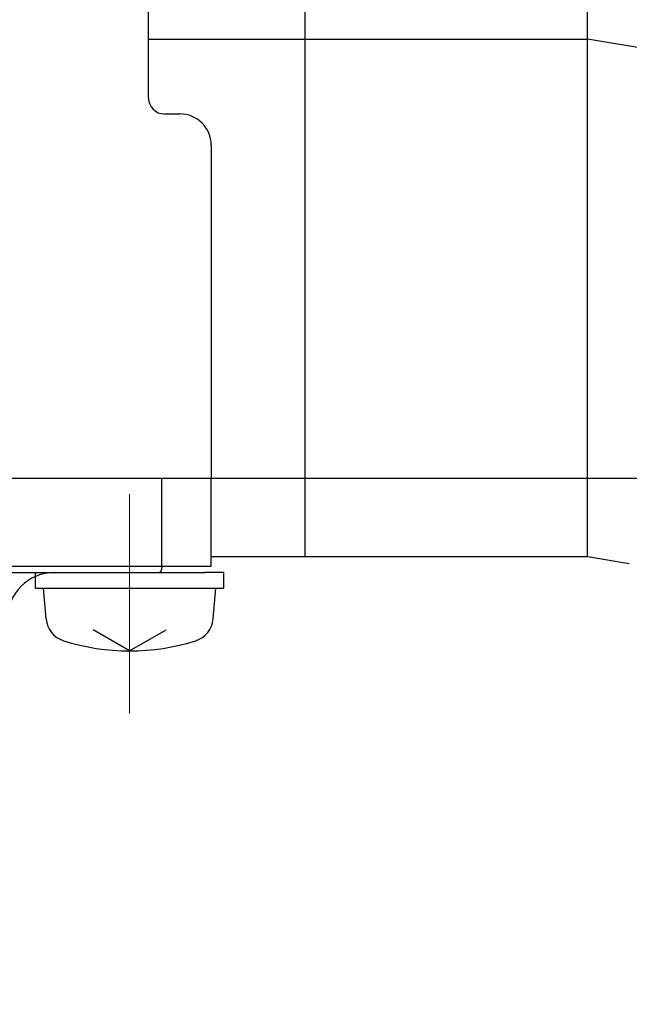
# Model space of a CAD drawing. Header units: millimetres. Extents: x 0 to 1300, y 0 to 891.
# Tile 103 of 124: x 353 to 373, y 548 to 579. Entities that reach past the tile are written whole.
import ezdxf

# ---------------------------------------------------------------- set-up
doc = ezdxf.new("R2010")
doc.units = ezdxf.units.MM
doc.header["$LTSCALE"] = 0.54643
doc.linetypes.add('CENTER', pattern=[50.8, 31.75, -6.35, 6.35, -6.35])
doc.layers.add('NoLayerName_001', color=7, linetype='Continuous')
doc.styles.get("Standard").update_dxf_attribs({"font": 'txt', "bigfont": 'extfont2'})
doc.dimstyles.get("Standard").update_dxf_attribs({"dimtxt": 2.5, "dimasz": 2.5, "dimexe": 1, "dimexo": 1, "dimtad": 1, "dimdec": 3, "dimzin": 0, "dimdsep": 46, "dimtxsty": 'Standard', "dimcen": 2.5, "dimadec": 3, "dimazin": 0, "dimtfac": 0.75, "dimtdec": 3, "dimtmove": 0, "dimatfit": 3, "dimfxl": 1, "dimarcsym": 0})

# ---------------------------------------------------------------- blocks, each defined once
blk = doc.blocks.new('_OPEN30')
at = {"color": 0, "linetype": 'ByBlock', "lineweight": -2}
for p, q in [((-1, 0.267949), (0, 0)), ((0, 0), (-1, -0.267949)), ((0, 0), (-1, 0))]:
    blk.add_line(p, q, dxfattribs=at)
blk = doc.blocks.new('*D146')
at = {"layer": 'Defpoints', "color": 0}
for p in [(316.535, 843.823), (598.535, 623.292), (316.535, 479.67)]:
    blk.add_point(p, dxfattribs=at)
at = {"layer": 'NoLayerName_001', "color": 0, "linetype": 'Continuous', "lineweight": 13}
for p, q in [((316.535, 482.67), (316.535, 846.823)), ((598.535, 626.292), (598.535, 846.823)), ((594.035, 843.823), (321.035, 843.823))]:
    blk.add_line(p, q, dxfattribs=at)
at = {"layer": 'NoLayerName_001', "color": 0, "lineweight": 13, "xscale": 4.5, "yscale": 4.5, "zscale": 4.5, "rotation": 180}
blk.add_blockref('_OPEN30', (316.535, 843.823), dxfattribs=at)
at = {"layer": 'NoLayerName_001', "color": 0, "lineweight": 13, "xscale": 4.5, "yscale": 4.5, "zscale": 4.5}
blk.add_blockref('_OPEN30', (598.535, 843.823), dxfattribs=at)
at = {"layer": 'NoLayerName_001', "color": 0, "lineweight": 13, "insert": (457.535, 852.183), "char_height": 10.5, "attachment_point": 5}
blk.add_mtext('\\W0.8000;282', dxfattribs=at)

msp = doc.modelspace()

# ---------------------------------------------------------------- linework, layer by layer
at = {"layer": 'NoLayerName_001', "color": 7, "linetype": 'Continuous', "lineweight": 25}
for p, q in [((362.5345, 561.8696), (362.5345, 650.8696)), ((371.5345, 561.8696), (371.5345, 650.8696)), ((357.5345, 576.4887), (357.5345, 650.3696)), ((357.5345, 578.3696), (362.5345, 578.3696)), ((362.5345, 578.3696), (371.5345, 578.3696)), ((374.5345, 577.8696), (371.5345, 578.3696)), ((358.0345, 575.9887), (358.5345, 575.9887)), ((359.5345, 574.9887), (359.5345, 564.3696)), ((373.5345, 564.3696), (334.5345, 564.3696)), ((371.5345, 561.8696), (359.5345, 561.8696)), ((372.8633, 561.6481), (371.5345, 561.8696)), ((353.9345, 560.8696), (353.9345, 561.3696)), ((359.9345, 560.8696), (359.9345, 561.3696)), ((353.9345, 560.8696), (359.9345, 560.8696)), ((354.2705, 559.8877), (354.1845, 560.8696)), ((359.5986, 559.8877), (359.6845, 560.8696)), ((356.9345, 558.8696), (355.7716, 559.541)), ((356.9345, 558.8696), (358.0974, 559.541))]:
    msp.add_line(p, q, dxfattribs=at)
at = {"layer": 'NoLayerName_001', "color": 60, "linetype": 'Continuous', "lineweight": 25}
for p, q in [((357.9575, 561.5696), (357.9575, 564.3696)), ((359.5345, 561.5696), (359.5345, 564.3696)), ((334.5345, 561.5696), (359.5345, 561.5696)), ((334.7345, 561.3696), (359.3345, 561.3696)), ((359.9345, 561.3696), (359.3345, 561.3696))]:
    msp.add_line(p, q, dxfattribs=at)
at = {"layer": 'NoLayerName_001', "color": 4, "linetype": 'CENTER', "lineweight": 13}
msp.add_line((356.9345, 563.8696), (356.9345, 556.8696), dxfattribs=at)
at = {"layer": 'NoLayerName_001', "color": 7, "linetype": 'Continuous', "lineweight": 25}
for centre, radius, start, end in [((358.0345, 576.4887), 0.5, 180, 270), ((358.5345, 574.9887), 1, 0, 90), ((355.0674, 559.9574), 0.8, 185, 252.47322), ((358.8017, 559.9574), 0.8, 287.52678, 355), ((356.9345, 565.8696), 7, 252.47322, 287.52678)]:
    msp.add_arc(centre, radius, start, end, dxfattribs=at)
at = {"layer": 'NoLayerName_001', "color": 60, "linetype": 'Continuous', "lineweight": 25}
msp.add_arc((354.5345, 559.8696), 1.5, 90, 180, dxfattribs=at)
for points, knots in [([(357.9575, 561.5696), (357.9575, 561.5679), (357.9574, 561.5645), (357.9574, 561.5595), (357.9573, 561.5544), (357.9571, 561.5494), (357.9569, 561.5443), (357.9566, 561.5393), (357.9563, 561.5342), (357.9559, 561.5292), (357.9555, 561.5242), (357.9551, 561.5191), (357.9545, 561.5141), (357.954, 561.5091), (357.9533, 561.5041), (357.9527, 561.4991), (357.9519, 561.4941), (357.9511, 561.4891), (357.9503, 561.4841), (357.9494, 561.4791), (357.9484, 561.4742), (357.9473, 561.4692), (357.9462, 561.4643), (357.945, 561.4594), (357.9438, 561.4545), (357.9425, 561.4496), (357.9411, 561.4448), (357.9396, 561.44), (357.938, 561.4352), (357.9363, 561.4304), (357.9345, 561.4257), (357.9326, 561.421), (357.9306, 561.4164), (357.9285, 561.4118), (357.9262, 561.4073), (357.9238, 561.4028), (357.9212, 561.3985), (357.9185, 561.3942), (357.9155, 561.3901), (357.9124, 561.3862), (357.91, 561.3838), (357.9089, 561.3825)], [0, 0, 0, 0, 0.00504769, 0.01009709, 0.01514791, 0.02019983, 0.02525261, 0.03030597, 0.0353597, 0.04041358, 0.04546743, 0.05052108, 0.05557441, 0.06062729, 0.06567964, 0.0707314, 0.07578253, 0.08083302, 0.08588284, 0.09093196, 0.09598043, 0.10102839, 0.10607612, 0.11112397, 0.11617244, 0.12122166, 0.12627115, 0.13132056, 0.13636989, 0.14141945, 0.14646989, 0.15152166, 0.15657353, 0.1616247, 0.16667554, 0.17172767, 0.17678339, 0.18184003, 0.18689505, 0.1919513, 0.19701749, 0.19701749, 0.19701749, 0.19701749]), ([(357.9089, 561.3825), (357.9076, 561.3814), (357.9052, 561.379), (357.9012, 561.3759), (357.8968, 561.3733), (357.8921, 561.3713), (357.8872, 561.3698), (357.8838, 561.3697), (357.8821, 561.3696)], [0, 0, 0, 0, 0.005072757, 0.010138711, 0.015210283, 0.020314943, 0.025412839, 0.030469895, 0.030469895, 0.030469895, 0.030469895])]:
    msp.add_open_spline(points, degree=3, knots=knots, dxfattribs=at)

# ---------------------------------------------------------------- dimensions: what is measured, and where the dimension line sits
at = {"layer": 'NoLayerName_001', "color": 3, "linetype": 'Continuous', "lineweight": 13}
dim = msp.add_linear_dim(base=(316.5345, 843.8227), p1=(598.5345, 623.2922), p2=(316.5345, 479.6696), angle=180, text='\\W0.8000;<>', dimstyle='Standard', override={"dimtxt": 10.5, "dimasz": 4.5, "dimexe": 3, "dimexo": 3, "dimgap": 3, "dimzin": 8, "dimblk": 'OPEN30', "dimclrd": 0, "dimclre": 0, "dimclrt": 0, "dimtp": 0, "dimtm": 0, "dimlwd": 13, "dimlwe": 13}, dxfattribs=at)
dim.commit()
dim.dimension.update_dxf_attribs({"geometry": '*D146', "text_midpoint": (457.5345, 843.8227), "dimtype": 160})

doc.saveas('drawing.dxf')
